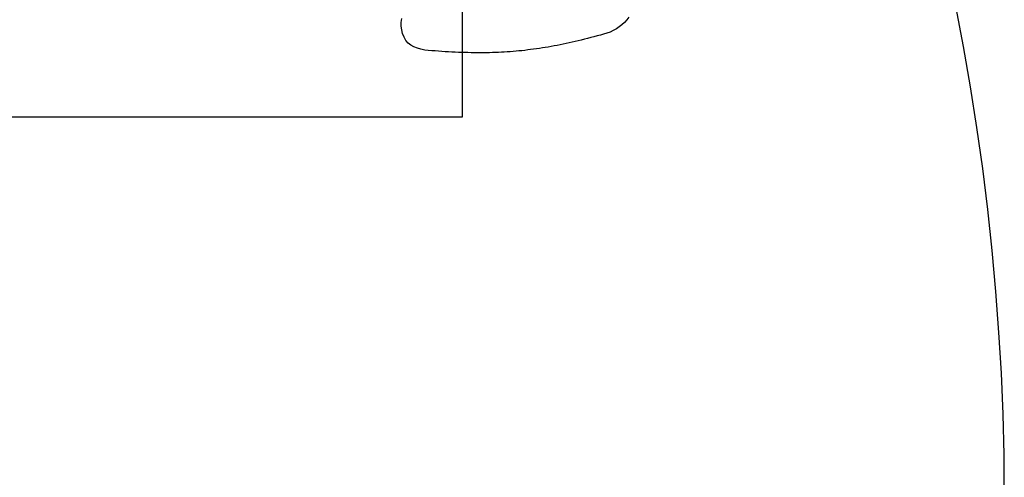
# Model space of a CAD drawing. Header units: millimetres. Extents: x 45699 to 251499, y 244 to 86446.
# Tile 78 of 240: x 93681 to 94932, y 48897 to 49478. Entities that reach past the tile are written whole.
import ezdxf

# ---------------------------------------------------------------- set-up
doc = ezdxf.new("R2010")
doc.units = ezdxf.units.MM
doc.header["$LTSCALE"] = 400
doc.layers.add('inlay', color=6, linetype='Continuous')
doc.layers.add('inr', color=4, linetype='Continuous')

# ---------------------------------------------------------------- blocks, each defined once
blk = doc.blocks.new('NUM1-CN02_B2')
for p, q in [((-275.1, -75.9), (-270.6, -74.1)), ((-270.6, -74.1), (-265.9, -73)), ((-265.9, -73), (-261.1, -72.4)), ((-261.1, -72.4), (-256.3, -72.4)), ((-256.3, -72.4), (-251.6, -73.1)), ((-287.6, -88.4), (-285.4, -84.4)), ((-285.4, -84.4), (-282.7, -80.9)), ((-282.7, -80.9), (-279.3, -78.2)), ((-279.3, -78.2), (-275.1, -75.9)), ((-291.5, -102.1), (-290.6, -97.4)), ((-290.6, -97.4), (-289.3, -92.8)), ((-289.3, -92.8), (-287.6, -88.4)), ((-292.7, -115.3), (-292.4, -111)), ((-292.4, -111), (-292, -106.5)), ((-292, -106.5), (-291.5, -102.1)), ((-293.6, -128.3), (-293.3, -124)), ((-293.3, -124), (-293, -119.7)), ((-293, -119.7), (-292.7, -115.3)), ((-294.3, -140.8), (-294.1, -136.7)), ((-294.1, -136.7), (-293.9, -132.5)), ((-293.9, -132.5), (-293.6, -128.3)), ((-294.7, -153), (-294.6, -149)), ((-294.6, -149), (-294.5, -144.9)), ((-294.5, -144.9), (-294.3, -140.8)), ((-295, -165), (-294.9, -161)), ((-294.9, -161), (-294.8, -157)), ((-294.8, -157), (-294.7, -153)), ((-295, -168.9), (-295, -165)), ((-295, -172.8), (-295, -168.9)), ((-295, -176.7), (-295, -172.8)), ((-294.9, -180.5), (-295, -176.7)), ((-294.9, -184.4), (-294.9, -180.5)), ((-294.8, -188.2), (-294.9, -184.4)), ((-294.6, -192), (-294.8, -188.2)), ((-294.5, -195.8), (-294.6, -192)), ((-294.3, -199.5), (-294.5, -195.8)), ((-294.1, -203.3), (-294.3, -199.5)), ((-293.9, -207), (-294.1, -203.3)), ((-293.6, -210.8), (-293.9, -207)), ((-293.3, -214.5), (-293.6, -210.8)), ((-293, -218.2), (-293.3, -214.5)), ((-292.6, -221.9), (-293, -218.2)), ((-292.3, -225.6), (-292.6, -221.9)), ((-291.9, -229.3), (-292.3, -225.6)), ((-291.4, -233), (-291.9, -229.3)), ((-291, -236.7), (-291.4, -233)), ((-290.5, -240.4), (-291, -236.7)), ((-290, -244.2), (-290.5, -240.4)), ((-289.5, -247.9), (-290, -244.2)), ((-288.9, -251.6), (-289.5, -247.9)), ((-288.3, -255.3), (-288.9, -251.6)), ((-287.7, -259), (-288.3, -255.3)), ((-287, -262.8), (-287.7, -259)), ((-286.3, -266.5), (-287, -262.8)), ((-285.6, -270.3), (-286.3, -266.5)), ((-284.9, -274.1), (-285.6, -270.3)), ((-284.1, -277.9), (-284.9, -274.1)), ((-283.3, -281.7), (-284.1, -277.9)), ((-282.4, -285.6), (-283.3, -281.7)), ((-281.6, -289.4), (-282.4, -285.6)), ((-280.7, -293.3), (-281.6, -289.4)), ((-279.7, -297.2), (-280.7, -293.3)), ((-278.8, -301.1), (-279.7, -297.2)), ((-277.8, -305.1), (-278.8, -301.1)), ((-276.8, -309.1), (-277.8, -305.1)), ((-275.7, -313.1), (-276.8, -309.1)), ((-274.6, -317.2), (-275.7, -313.1)), ((-273.5, -321.2), (-274.6, -317.2)), ((-272.4, -325.4), (-273.5, -321.2)), ((-271.2, -329.5), (-272.4, -325.4)), ((-270, -333.7), (-271.2, -329.5)), ((-268.6, -337.8), (-270, -333.7)), ((-266.8, -341.8), (-268.6, -337.8)), ((-264.6, -345.7), (-266.8, -341.8)), ((-262.1, -349.4), (-264.6, -345.7)), ((-259.4, -352.8), (-262.1, -349.4)), ((-256.3, -356.1), (-259.4, -352.8)), ((-253.1, -359), (-256.3, -356.1)), ((-249.6, -361.6), (-253.1, -359))]:
    blk.add_line(p, q)

msp = doc.modelspace()

# ---------------------------------------------------------------- linework, layer by layer
at = {"layer": 'inlay'}
msp.add_arc((91783.6, 48875.1), 3148.1, 307.7315, 67.3916, dxfattribs=at)
at = {"layer": 'inr'}
msp.add_lwpolyline([(93543.1, 49355), (94243.1, 49355), (94243.1, 50055), (93543.1, 50055)], close=True, dxfattribs=at)

# ---------------------------------------------------------------- block references
at = {"layer": 'inr', "rotation": 89.99999999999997}
msp.add_blockref('NUM1-CN02_B2', (94093.1, 49731.4), dxfattribs=at)

doc.saveas('drawing.dxf')
